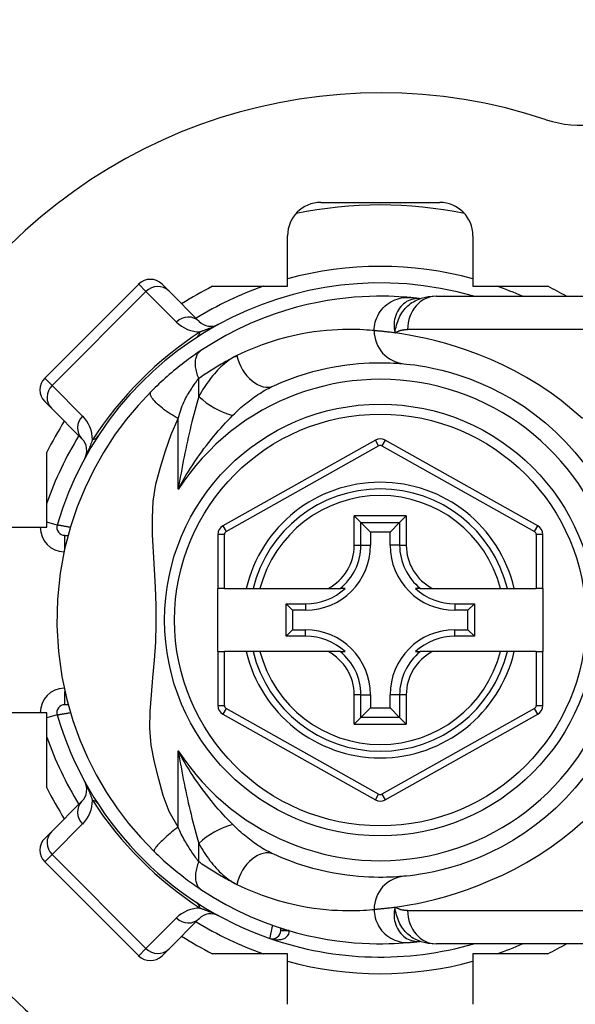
# Model space of a CAD drawing. Header units: inches. Extents: x 6 to 216, y 11 to 118.
# Tile 57 of 212: x 39.615 to 40.275, y 23.77 to 24.937. Entities that reach past the tile are written whole.
import ezdxf

# ---------------------------------------------------------------- set-up
doc = ezdxf.new("R2010")
doc.units = ezdxf.units.IN
doc.header["$MEASUREMENT"] = 0
doc.layers.add('Visible Edges(ANSI)', color=7, linetype='Continuous', lineweight=25)
doc.layers.add('Visible Tangent Edges(ANSI)', color=7, linetype='Continuous', lineweight=25)

msp = doc.modelspace()

# ---------------------------------------------------------------- linework, layer by layer
at = {"layer": 'Visible Edges(ANSI)'}
for p, q in [((39.9726, 24.7207), (40.1138, 24.7207)), ((39.9332, 24.6214), (39.9332, 24.6814)), ((40.1532, 24.6814), (40.1532, 24.6214)), ((39.7565, 24.6238), (39.6451, 24.5125)), ((39.7843, 24.6238), (39.7921, 24.616)), ((39.8442, 24.6214), (39.9332, 24.6214)), ((40.1532, 24.6214), (40.2422, 24.6214)), ((39.8283, 24.5798), (39.7921, 24.616)), ((40.1096, 24.6096), (40.3469, 24.6096)), ((40.0905, 24.6067), (40.0905, 24.6067)), ((39.6529, 24.4768), (39.6451, 24.4846)), ((39.6529, 24.4768), (39.6891, 24.4406)), ((40.0374, 24.439), (39.8564, 24.3374)), ((40.2302, 24.3374), (40.049, 24.439)), ((39.6475, 24.3357), (39.6475, 24.4248)), ((40.0124, 24.3491), (40.0202, 24.3412)), ((40.0202, 24.3412), (40.0316, 24.3298)), ((40.0662, 24.3412), (40.0548, 24.3298)), ((40.0662, 24.3412), (40.074, 24.3491)), ((39.5876, 24.3357), (39.6475, 24.3357)), ((40.0316, 24.3298), (40.0316, 24.3143)), ((40.0548, 24.3298), (40.0316, 24.3298)), ((40.0548, 24.3143), (40.0548, 24.3298)), ((39.6688, 24.3261), (39.6727, 24.3261)), ((39.8504, 24.3271), (39.8504, 24.2631)), ((40.2362, 24.2631), (40.2362, 24.3271)), ((39.8582, 24.2631), (39.8504, 24.2631)), ((39.8504, 24.1883), (39.8504, 24.2631)), ((39.8582, 24.2631), (39.8842, 24.2631)), ((39.8842, 24.2631), (39.8923, 24.2631)), ((39.8923, 24.2631), (39.9004, 24.2631)), ((39.9004, 24.2631), (39.9814, 24.2631)), ((39.9814, 24.2631), (39.9956, 24.2631)), ((40.0015, 24.2631), (39.9956, 24.2631)), ((40.0908, 24.2631), (40.0849, 24.2631)), ((40.0908, 24.2631), (40.105, 24.2631)), ((40.105, 24.2631), (40.186, 24.2631)), ((40.186, 24.2631), (40.1941, 24.2631)), ((40.1941, 24.2631), (40.2022, 24.2631)), ((40.2022, 24.2631), (40.2283, 24.2631)), ((40.2362, 24.2631), (40.2283, 24.2631)), ((40.2362, 24.2631), (40.2362, 24.1883)), ((39.9315, 24.2449), (39.9546, 24.2449)), ((39.9315, 24.2449), (39.9391, 24.2373)), ((39.9315, 24.2066), (39.9315, 24.2449)), ((39.9546, 24.2373), (39.9391, 24.2373)), ((39.9391, 24.2373), (39.9391, 24.2142)), ((40.1318, 24.2449), (40.1549, 24.2449)), ((40.1473, 24.2373), (40.1318, 24.2373)), ((40.1549, 24.2449), (40.1473, 24.2373)), ((40.1473, 24.2142), (40.1473, 24.2373)), ((40.1549, 24.2449), (40.1549, 24.2066)), ((39.9315, 24.2066), (39.9391, 24.2142)), ((39.9391, 24.2142), (39.9546, 24.2142)), ((40.1318, 24.2142), (40.1473, 24.2142)), ((40.1549, 24.2066), (40.1473, 24.2142)), ((39.9546, 24.2066), (39.9315, 24.2066)), ((40.1549, 24.2066), (40.1318, 24.2066)), ((39.8504, 24.1883), (39.8504, 24.1244)), ((39.8504, 24.1883), (39.8582, 24.1883)), ((39.8842, 24.1883), (39.8582, 24.1883)), ((39.8923, 24.1883), (39.8842, 24.1883)), ((39.9004, 24.1883), (39.8923, 24.1883)), ((39.9814, 24.1883), (39.9004, 24.1883)), ((39.9956, 24.1883), (39.9814, 24.1883)), ((39.9956, 24.1883), (40.0015, 24.1883)), ((40.0849, 24.1883), (40.0908, 24.1883)), ((40.105, 24.1883), (40.0908, 24.1883)), ((40.186, 24.1883), (40.105, 24.1883)), ((40.1941, 24.1883), (40.186, 24.1883)), ((40.2022, 24.1883), (40.1941, 24.1883)), ((40.2283, 24.1883), (40.2022, 24.1883)), ((40.2283, 24.1883), (40.2362, 24.1883)), ((40.2362, 24.1244), (40.2362, 24.1883)), ((40.0316, 24.1371), (40.0316, 24.1216)), ((40.0548, 24.1216), (40.0548, 24.1371)), ((39.6727, 24.1253), (39.6688, 24.1253)), ((40.0202, 24.1102), (40.0316, 24.1216)), ((40.0316, 24.1216), (40.0548, 24.1216)), ((40.0662, 24.1102), (40.0548, 24.1216)), ((39.6475, 24.1157), (39.5876, 24.1157)), ((39.6475, 24.0267), (39.6475, 24.1157)), ((39.8564, 24.1141), (40.0374, 24.0124)), ((40.0202, 24.1102), (40.0124, 24.1024)), ((40.049, 24.0124), (40.2302, 24.1141)), ((40.074, 24.1024), (40.0662, 24.1102)), ((39.6891, 24.0108), (39.6529, 23.9746)), ((39.6451, 23.9668), (39.6529, 23.9746)), ((39.6451, 23.939), (39.7565, 23.8276)), ((39.7921, 23.8354), (39.8283, 23.8717)), ((39.9251, 23.8576), (39.9251, 23.8605)), ((40.0905, 23.8448), (40.0905, 23.8448)), ((40.3469, 23.8419), (40.1096, 23.8419)), ((39.7921, 23.8354), (39.7843, 23.8276)), ((39.9332, 23.8301), (39.8442, 23.8301)), ((39.9332, 23.7701), (39.9332, 23.8301)), ((40.2422, 23.8301), (40.1532, 23.8301)), ((40.1532, 23.8301), (40.1532, 23.7701))]:
    msp.add_line(p, q, dxfattribs=at)
at = {"layer": 'Visible Edges(ANSI)', "flags": 128}
for points in [[(40.0785, 24.608), (40.0747, 24.6083), (40.0704, 24.6086), (40.0653, 24.609), (40.0596, 24.6092), (40.0533, 24.6095), (40.0464, 24.6096), (40.0388, 24.6096), (40.0305, 24.6094), (40.0217, 24.609), (40.0123, 24.6083), (40.0023, 24.6074), (39.9917, 24.6061), (39.9805, 24.6044), (39.9688, 24.6023), (39.9566, 24.5997), (39.9439, 24.5965), (39.9307, 24.5927), (39.9172, 24.5883), (39.9033, 24.5832), (39.889, 24.5773), (39.8745, 24.5705), (39.8598, 24.563), (39.8451, 24.5545), (39.8303, 24.5451)], [(40.1096, 24.6096), (40.1001, 24.6089), (40.0902, 24.6066)], [(40.0905, 24.6067), (40.0898, 24.6067), (40.0892, 24.6068), (40.0885, 24.6069), (40.0879, 24.607), (40.0873, 24.607), (40.0867, 24.6071), (40.0861, 24.6072), (40.0856, 24.6072), (40.085, 24.6073), (40.0845, 24.6074), (40.084, 24.6074), (40.0835, 24.6075), (40.083, 24.6075), (40.0825, 24.6076), (40.082, 24.6076), (40.0816, 24.6077), (40.0811, 24.6077), (40.0807, 24.6078), (40.0803, 24.6078), (40.0799, 24.6078), (40.0795, 24.6079), (40.0791, 24.6079), (40.0788, 24.6079), (40.0785, 24.608)], [(39.8303, 24.5451), (39.8279, 24.5435), (39.8255, 24.5419), (39.8231, 24.5402), (39.8206, 24.5385), (39.8181, 24.5367), (39.8156, 24.5349), (39.8131, 24.533), (39.8106, 24.5311), (39.808, 24.5291), (39.8055, 24.5271), (39.8029, 24.5251), (39.8004, 24.523), (39.7979, 24.521), (39.7953, 24.5188), (39.7928, 24.5167), (39.7904, 24.5146), (39.7879, 24.5124), (39.7855, 24.5102), (39.783, 24.508), (39.7806, 24.5057), (39.7783, 24.5035), (39.7759, 24.5012), (39.7736, 24.499), (39.7713, 24.4967)], [(39.9167, 24.5034), (39.9264, 24.5076), (39.9359, 24.5114), (39.9452, 24.5147), (39.9544, 24.5176), (39.9633, 24.5202), (39.9719, 24.5224), (39.9803, 24.5243), (39.9883, 24.5259), (39.9961, 24.5272), (40.0035, 24.5283), (40.0106, 24.5291), (40.0174, 24.5298), (40.0238, 24.5302), (40.0299, 24.5306), (40.0357, 24.5308), (40.0411, 24.5308), (40.0461, 24.5308), (40.0508, 24.5308), (40.0551, 24.5306), (40.0591, 24.5304), (40.0627, 24.5302), (40.0659, 24.53), (40.0688, 24.5298), (40.0712, 24.5296)], [(40.0712, 24.5296), (40.0745, 24.5292), (40.0788, 24.5288), (40.0843, 24.5281), (40.0908, 24.5271), (40.0984, 24.5258), (40.1069, 24.5241), (40.1164, 24.522), (40.1267, 24.5192), (40.1378, 24.5158), (40.1496, 24.5116), (40.1619, 24.5067), (40.1746, 24.501), (40.1876, 24.4944), (40.2007, 24.487), (40.2138, 24.4787), (40.2266, 24.4695), (40.2392, 24.4595), (40.2514, 24.4486), (40.2631, 24.437), (40.2743, 24.4247), (40.2849, 24.4118)], [(39.7713, 24.4967), (39.7558, 24.4802), (39.7416, 24.4633), (39.7279, 24.4447), (39.7147, 24.4244), (39.7031, 24.4037), (39.6928, 24.3825), (39.6836, 24.3601), (39.6755, 24.336), (39.6686, 24.3097), (39.6634, 24.2811), (39.6601, 24.2505), (39.6594, 24.2193), (39.6612, 24.1883), (39.6653, 24.1586), (39.6711, 24.1314), (39.6783, 24.1066), (39.6865, 24.0838), (39.6957, 24.0626), (39.7062, 24.042), (39.7182, 24.0214), (39.7313, 24.002), (39.7446, 23.9844), (39.7589, 23.9678), (39.775, 23.9511)], [(40.285, 24.0396), (40.2744, 24.0266), (40.2632, 24.0143), (40.2515, 24.0028), (40.2392, 23.9919), (40.2266, 23.9819), (40.2137, 23.9727), (40.2006, 23.9644), (40.1874, 23.957), (40.1744, 23.9504), (40.1617, 23.9447), (40.1494, 23.9397), (40.1376, 23.9356), (40.1265, 23.9322), (40.1162, 23.9294), (40.1068, 23.9272), (40.0984, 23.9255), (40.0908, 23.9242), (40.0843, 23.9233), (40.0788, 23.9226), (40.0745, 23.9222), (40.0712, 23.9219)], [(39.775, 23.9511), (39.7772, 23.9489), (39.7795, 23.9468), (39.7818, 23.9447), (39.7841, 23.9426), (39.7864, 23.9404), (39.7887, 23.9384), (39.7911, 23.9363), (39.7934, 23.9343), (39.7958, 23.9322), (39.7981, 23.9303), (39.8005, 23.9283), (39.8029, 23.9264), (39.8052, 23.9246), (39.8076, 23.9227), (39.8099, 23.9209), (39.8122, 23.9191), (39.8145, 23.9174), (39.8168, 23.9157), (39.8191, 23.9141), (39.8214, 23.9124), (39.8237, 23.9108), (39.8259, 23.9093), (39.8281, 23.9078), (39.8303, 23.9063)], [(40.0712, 23.9219), (40.0688, 23.9217), (40.0659, 23.9215), (40.0627, 23.9212), (40.0591, 23.921), (40.0551, 23.9208), (40.0508, 23.9207), (40.0461, 23.9206), (40.041, 23.9206), (40.0356, 23.9207), (40.0298, 23.9209), (40.0237, 23.9212), (40.0173, 23.9217), (40.0105, 23.9224), (40.0034, 23.9232), (39.996, 23.9243), (39.9882, 23.9256), (39.9802, 23.9272), (39.9718, 23.9291), (39.9631, 23.9313), (39.9542, 23.9339), (39.9451, 23.9368), (39.9358, 23.9401), (39.9264, 23.9439), (39.9167, 23.9481)], [(39.8303, 23.9063), (39.845, 23.897), (39.8598, 23.8885), (39.8745, 23.8809), (39.889, 23.8742), (39.9033, 23.8683), (39.9172, 23.8631), (39.9307, 23.8587), (39.9439, 23.8549), (39.9566, 23.8518), (39.9688, 23.8492), (39.9805, 23.847), (39.9917, 23.8453), (40.0023, 23.8441), (40.0123, 23.8431), (40.0217, 23.8425), (40.0305, 23.8421), (40.0388, 23.8419), (40.0464, 23.8419), (40.0533, 23.842), (40.0596, 23.8422), (40.0653, 23.8425), (40.0704, 23.8428), (40.0747, 23.8432), (40.0785, 23.8435)], [(40.0785, 23.8435), (40.0788, 23.8435), (40.0791, 23.8436), (40.0795, 23.8436), (40.0799, 23.8436), (40.0803, 23.8437), (40.0807, 23.8437), (40.0811, 23.8438), (40.0816, 23.8438), (40.082, 23.8438), (40.0825, 23.8439), (40.083, 23.8439), (40.0835, 23.844), (40.084, 23.844), (40.0845, 23.8441), (40.085, 23.8442), (40.0856, 23.8442), (40.0861, 23.8443), (40.0867, 23.8443), (40.0873, 23.8444), (40.0879, 23.8445), (40.0885, 23.8446), (40.0892, 23.8446), (40.0898, 23.8447), (40.0905, 23.8448)], [(40.0902, 23.8449), (40.1001, 23.8426), (40.1096, 23.8419)]]:
    msp.add_lwpolyline(points, dxfattribs=at)
at = {"layer": 'Visible Edges(ANSI)'}
msp.add_circle((40.0432, 24.2257), 0.2559, dxfattribs=at)
for centre, radius, start, end in [((40.2797, 24.9375), 0.125, 251.6191, 0), ((40.0432, 24.2257), 0.625, 71.6191, 288.3809), ((39.9726, 24.6814), 0.0394, 90, 180), ((40.0432, 24.2257), 0.4921, 78.2772, 101.7228), ((40.1138, 24.6814), 0.0394, 0, 90), ((40.0432, 24.2257), 0.3996, 73.8612, 163.6482), ((39.7704, 24.6099), 0.0197, 45, 135), ((40.0432, 24.2257), 0.4429, 116.7049, 122.1604), ((40.0432, 24.2257), 0.4429, 60.0736, 63.2951), ((39.8422, 24.5937), 0.0197, 225, 298.6389), ((39.659, 24.4986), 0.0197, 135, 225), ((40.0432, 24.2257), 0.4429, 147.8396, 153.2951), ((39.6752, 24.4267), 0.0197, 331.3611, 45), ((40.0432, 24.4287), 0.0118, 60.7088, 119.3132), ((40.0432, 24.2257), 0.1555, 13.9164, 166.0836), ((39.6688, 24.3356), 0.00945, 163.6482, 270), ((39.8622, 24.3271), 0.0118, 119.3132, 180), ((40.2244, 24.3271), 0.0118, 0, 60.7088), ((39.9546, 24.3143), 0.077, 270, 0), ((40.1318, 24.3143), 0.077, 180, 270), ((39.9546, 24.3143), 0.0694, 270, 312.5174), ((40.1318, 24.3143), 0.0694, 227.4826, 270), ((39.9546, 24.1371), 0.077, 0, 90), ((40.1318, 24.1371), 0.077, 90, 180), ((39.9546, 24.1371), 0.0694, 47.4826, 90), ((40.1318, 24.1371), 0.0694, 90, 132.5174), ((40.0432, 24.2257), 0.1555, 193.9164, 346.0836), ((39.6688, 24.1159), 0.00945, 90, 196.3518), ((39.8622, 24.1244), 0.0118, 180, 240.6868), ((40.2244, 24.1244), 0.0118, 299.2912, 0), ((40.0432, 24.2257), 0.3996, 196.3518, 250.8354), ((40.0432, 24.2257), 0.4429, 206.7049, 212.1604), ((39.6752, 24.0248), 0.0197, 315, 28.6389), ((40.0432, 24.0227), 0.0118, 240.6868, 299.2912), ((39.659, 23.9529), 0.0197, 135, 225), ((39.8422, 23.8577), 0.0197, 61.3611, 135), ((40.0432, 24.2257), 0.4429, 237.8396, 243.2951), ((39.9152, 23.8576), 0.00984, 250.8354, 0), ((40.0432, 24.2257), 0.3996, 250.8354, 286.1388), ((40.0432, 24.2257), 0.4429, 296.7049, 299.9264), ((39.7704, 23.8416), 0.0197, 225, 315)]:
    msp.add_arc(centre, radius, start, end, dxfattribs=at)
at = {"layer": 'Visible Tangent Edges(ANSI)'}
for p, q in [((39.7651, 24.6151), (39.7565, 24.6238)), ((39.6538, 24.5038), (39.7651, 24.6151)), ((39.7651, 24.6151), (39.8013, 24.5789)), ((40.3469, 24.5702), (40.0757, 24.5702)), ((39.6451, 24.5125), (39.6538, 24.5038)), ((39.69, 24.4676), (39.6538, 24.5038)), ((39.8278, 24.4907), (39.8278, 24.5124)), ((39.8035, 24.3807), (39.8035, 24.4646)), ((40.0413, 24.4322), (40.0374, 24.439)), ((40.049, 24.439), (40.0451, 24.4322)), ((39.8603, 24.3305), (40.0413, 24.4322)), ((40.0451, 24.4322), (40.2263, 24.3305)), ((39.6598, 24.3382), (39.6475, 24.3418)), ((40.0124, 24.3143), (40.0124, 24.3491)), ((40.074, 24.3491), (40.0124, 24.3491)), ((40.0202, 24.3143), (40.0202, 24.3412)), ((40.0202, 24.3412), (40.0662, 24.3412)), ((40.0662, 24.3412), (40.0662, 24.3143)), ((40.074, 24.3491), (40.074, 24.3143)), ((39.8564, 24.3374), (39.8603, 24.3305)), ((40.2263, 24.3305), (40.2302, 24.3374)), ((39.6688, 24.3105), (39.6688, 24.3261)), ((39.8582, 24.3271), (39.8504, 24.3271)), ((39.8582, 24.2631), (39.8582, 24.3271)), ((40.2362, 24.3271), (40.2283, 24.3271)), ((40.2283, 24.3271), (40.2283, 24.2631)), ((40.0124, 24.3143), (40.0202, 24.3143)), ((40.0202, 24.3143), (40.0316, 24.3143)), ((40.0662, 24.3143), (40.0548, 24.3143)), ((40.0662, 24.3143), (40.074, 24.3143)), ((39.9546, 24.2449), (39.9546, 24.2373)), ((40.1318, 24.2449), (40.1318, 24.2373)), ((39.9546, 24.2066), (39.9546, 24.2142)), ((40.1318, 24.2066), (40.1318, 24.2142)), ((39.8582, 24.1244), (39.8582, 24.1883)), ((40.2283, 24.1883), (40.2283, 24.1244)), ((39.6688, 24.1253), (39.6688, 24.1409)), ((40.0124, 24.1024), (40.0124, 24.1371)), ((40.0202, 24.1371), (40.0124, 24.1371)), ((40.0202, 24.1102), (40.0202, 24.1371)), ((40.0202, 24.1371), (40.0316, 24.1371)), ((40.0662, 24.1371), (40.0548, 24.1371)), ((40.074, 24.1371), (40.0662, 24.1371)), ((40.0662, 24.1371), (40.0662, 24.1102)), ((40.074, 24.1371), (40.074, 24.1024)), ((39.8504, 24.1244), (39.8582, 24.1244)), ((39.8603, 24.1209), (39.8564, 24.1141)), ((40.0413, 24.0193), (39.8603, 24.1209)), ((40.2263, 24.1209), (40.0451, 24.0193)), ((40.2302, 24.1141), (40.2263, 24.1209)), ((40.2283, 24.1244), (40.2362, 24.1244)), ((39.6598, 24.1132), (39.6475, 24.1096)), ((40.0662, 24.1102), (40.0202, 24.1102)), ((40.0124, 24.1024), (40.074, 24.1024)), ((39.8035, 23.9803), (39.8035, 24.0708)), ((40.0374, 24.0124), (40.0413, 24.0193)), ((40.0451, 24.0193), (40.049, 24.0124)), ((39.6538, 23.9477), (39.69, 23.9839)), ((39.8278, 23.9391), (39.8278, 23.9608)), ((39.6538, 23.9477), (39.6451, 23.939)), ((39.7651, 23.8363), (39.6538, 23.9477)), ((40.0757, 23.8812), (40.3469, 23.8812)), ((39.8013, 23.8725), (39.7651, 23.8363)), ((39.9251, 23.8576), (39.9346, 23.8576)), ((39.9349, 23.8575), (39.9251, 23.8575)), ((39.7565, 23.8276), (39.7651, 23.8363))]:
    msp.add_line(p, q, dxfattribs=at)
at = {"layer": 'Visible Tangent Edges(ANSI)', "flags": 128}
for points in [[(40.036, 24.5688), (40.0361, 24.5712), (40.0363, 24.5737), (40.0367, 24.5763), (40.0373, 24.5788), (40.0381, 24.5814), (40.039, 24.584), (40.0402, 24.5865), (40.0415, 24.589), (40.0431, 24.5914), (40.0448, 24.5936), (40.0467, 24.5958), (40.0487, 24.5978), (40.0509, 24.5997), (40.0532, 24.6014), (40.0556, 24.6029), (40.0581, 24.6042), (40.0606, 24.6054), (40.0632, 24.6063), (40.0658, 24.607), (40.0684, 24.6076), (40.071, 24.6079), (40.0735, 24.6081), (40.076, 24.6081), (40.0785, 24.608)], [(40.0892, 24.6068), (40.087, 24.6068), (40.0848, 24.6066), (40.0826, 24.6063), (40.0805, 24.6058), (40.0784, 24.6051), (40.0764, 24.6042), (40.0744, 24.6032), (40.0726, 24.6019), (40.0708, 24.6006), (40.0691, 24.599), (40.0675, 24.5973), (40.066, 24.5955), (40.0647, 24.5935), (40.0635, 24.5914), (40.0624, 24.5892), (40.0615, 24.5869), (40.0608, 24.5845), (40.0602, 24.5821), (40.0598, 24.5795), (40.0596, 24.5769), (40.0596, 24.5742), (40.0597, 24.5715), (40.0601, 24.5688), (40.0607, 24.5661)], [(40.0607, 24.5661), (40.061, 24.5685), (40.0614, 24.5708), (40.0619, 24.5731), (40.0625, 24.5754), (40.0632, 24.5776), (40.0639, 24.5797), (40.0647, 24.5819), (40.0656, 24.5839), (40.0666, 24.5859), (40.0677, 24.5879), (40.0688, 24.5898), (40.0701, 24.5916), (40.0714, 24.5933), (40.0728, 24.595), (40.0743, 24.5966), (40.0758, 24.5981), (40.0774, 24.5995), (40.0791, 24.6008), (40.0808, 24.602), (40.0826, 24.6031), (40.0845, 24.6042), (40.0863, 24.6051), (40.0883, 24.6059), (40.0902, 24.6066)], [(40.0905, 24.6067), (40.0904, 24.6067), (40.0904, 24.6067), (40.0903, 24.6067), (40.0903, 24.6067), (40.0903, 24.6067), (40.0902, 24.6067), (40.0902, 24.6067), (40.0901, 24.6067), (40.0901, 24.6067), (40.09, 24.6067), (40.09, 24.6067), (40.0899, 24.6067), (40.0899, 24.6067), (40.0898, 24.6067), (40.0898, 24.6067), (40.0897, 24.6067), (40.0897, 24.6067), (40.0896, 24.6067), (40.0895, 24.6067), (40.0895, 24.6067), (40.0894, 24.6068), (40.0893, 24.6068), (40.0892, 24.6068), (40.0892, 24.6068)], [(39.8517, 24.5764), (39.8499, 24.5755), (39.8487, 24.5749), (39.8475, 24.5744), (39.8465, 24.5739), (39.8455, 24.5735), (39.8445, 24.5731), (39.8435, 24.5727), (39.8426, 24.5723), (39.8417, 24.5719), (39.8408, 24.5715), (39.8399, 24.5712), (39.8391, 24.5708), (39.8382, 24.5705), (39.8374, 24.5702), (39.8366, 24.5699), (39.8358, 24.5696), (39.835, 24.5693), (39.8342, 24.569), (39.8334, 24.5687), (39.8326, 24.5684), (39.8319, 24.5682), (39.8311, 24.5679), (39.8304, 24.5677), (39.8296, 24.5674)], [(40.036, 24.5688), (40.0334, 24.569), (40.0304, 24.5693), (40.027, 24.5695), (40.0232, 24.5698), (40.019, 24.57), (40.0144, 24.5701), (40.0095, 24.5702), (40.0042, 24.5702), (39.9985, 24.5701), (39.9924, 24.5699), (39.986, 24.5695), (39.9792, 24.569), (39.972, 24.5683), (39.9645, 24.5673), (39.9567, 24.5661), (39.9485, 24.5646), (39.94, 24.5628), (39.9312, 24.5607), (39.922, 24.5582), (39.9127, 24.5553), (39.903, 24.552), (39.8932, 24.5482), (39.8831, 24.544), (39.873, 24.5392)], [(40.0607, 24.5661), (40.0592, 24.5663), (40.0578, 24.5665), (40.0564, 24.5666), (40.055, 24.5668), (40.0537, 24.567), (40.0524, 24.5671), (40.0512, 24.5673), (40.05, 24.5674), (40.0488, 24.5675), (40.0477, 24.5677), (40.0466, 24.5678), (40.0456, 24.5679), (40.0445, 24.568), (40.0436, 24.5681), (40.0426, 24.5682), (40.0417, 24.5683), (40.0409, 24.5683), (40.0401, 24.5684), (40.0393, 24.5685), (40.0385, 24.5685), (40.0378, 24.5686), (40.0372, 24.5687), (40.0366, 24.5687), (40.036, 24.5688)], [(40.0607, 24.5661), (40.0612, 24.5664), (40.0618, 24.5668), (40.0623, 24.5671), (40.0629, 24.5674), (40.0635, 24.5676), (40.0641, 24.5679), (40.0647, 24.5682), (40.0653, 24.5684), (40.0659, 24.5686), (40.0665, 24.5688), (40.0671, 24.569), (40.0678, 24.5692), (40.0684, 24.5694), (40.069, 24.5695), (40.0697, 24.5697), (40.0703, 24.5698), (40.071, 24.5699), (40.0717, 24.57), (40.0723, 24.57), (40.073, 24.5701), (40.0737, 24.5702), (40.0744, 24.5702), (40.075, 24.5702), (40.0757, 24.5702)], [(40.2833, 24.4645), (40.2707, 24.4755), (40.2577, 24.4859), (40.2443, 24.4957), (40.2305, 24.5049), (40.2166, 24.5133), (40.2024, 24.521), (40.1883, 24.5281), (40.1743, 24.5344), (40.1604, 24.5401), (40.1469, 24.5452), (40.1338, 24.5496), (40.1211, 24.5534), (40.1091, 24.5567), (40.0978, 24.5594), (40.0872, 24.5616), (40.0775, 24.5634), (40.0687, 24.5649), (40.0607, 24.5661)], [(39.8278, 24.5124), (39.8271, 24.514), (39.8265, 24.5157), (39.826, 24.5174), (39.8255, 24.5192), (39.825, 24.5209), (39.8246, 24.5226), (39.8243, 24.5243), (39.8241, 24.526), (39.824, 24.5276), (39.8239, 24.5292), (39.8239, 24.5308), (39.8239, 24.5323), (39.8241, 24.5338), (39.8243, 24.5352), (39.8246, 24.5366), (39.825, 24.5378), (39.8254, 24.539), (39.826, 24.5402), (39.8265, 24.5412), (39.8272, 24.5422), (39.8279, 24.543), (39.8286, 24.5438), (39.8294, 24.5445), (39.8303, 24.5451)], [(39.8278, 24.5124), (39.8297, 24.5137), (39.8316, 24.515), (39.8335, 24.5163), (39.8354, 24.5176), (39.8373, 24.5189), (39.8392, 24.5201), (39.8411, 24.5213), (39.8429, 24.5225), (39.8448, 24.5237), (39.8467, 24.5249), (39.8486, 24.526), (39.8505, 24.5271), (39.8524, 24.5283), (39.8543, 24.5293), (39.8562, 24.5304), (39.858, 24.5315), (39.8599, 24.5325), (39.8618, 24.5335), (39.8637, 24.5345), (39.8655, 24.5355), (39.8674, 24.5365), (39.8692, 24.5374), (39.8711, 24.5383), (39.873, 24.5392)], [(39.873, 24.5392), (39.8708, 24.5381), (39.8687, 24.5369), (39.8665, 24.5356), (39.8644, 24.5342), (39.8623, 24.5327), (39.8602, 24.5311), (39.8582, 24.5294), (39.8561, 24.5276), (39.8541, 24.5258), (39.8522, 24.5239), (39.8502, 24.5219), (39.8483, 24.5199), (39.8464, 24.5177), (39.8446, 24.5156), (39.8427, 24.5133), (39.8409, 24.511), (39.8392, 24.5087), (39.8374, 24.5062), (39.8357, 24.5038), (39.8341, 24.5013), (39.8324, 24.4987), (39.8309, 24.4961), (39.8293, 24.4934), (39.8278, 24.4907)], [(39.8035, 24.4646), (39.8042, 24.4672), (39.8049, 24.4697), (39.8057, 24.4723), (39.8065, 24.4747), (39.8073, 24.4772), (39.8082, 24.4795), (39.8092, 24.4819), (39.8102, 24.4841), (39.8112, 24.4863), (39.8122, 24.4885), (39.8133, 24.4905), (39.8144, 24.4925), (39.8155, 24.4944), (39.8167, 24.4962), (39.8178, 24.498), (39.819, 24.4998), (39.8201, 24.5015), (39.8212, 24.5031), (39.8224, 24.5048), (39.8235, 24.5064), (39.8246, 24.5079), (39.8257, 24.5095), (39.8267, 24.5109), (39.8278, 24.5124)], [(39.8682, 24.4684), (39.8701, 24.4703), (39.872, 24.4721), (39.8739, 24.4739), (39.8759, 24.4757), (39.8779, 24.4775), (39.8799, 24.4792), (39.8818, 24.4809), (39.8838, 24.4825), (39.8859, 24.4841), (39.8879, 24.4857), (39.8899, 24.4872), (39.8919, 24.4887), (39.894, 24.4902), (39.896, 24.4916), (39.8981, 24.493), (39.9002, 24.4943), (39.9022, 24.4956), (39.9043, 24.4969), (39.9064, 24.4981), (39.9085, 24.4993), (39.9105, 24.5004), (39.9126, 24.5014), (39.9147, 24.5024), (39.9167, 24.5034)], [(39.8035, 24.4646), (39.8011, 24.4659), (39.7987, 24.4673), (39.7963, 24.4688), (39.7939, 24.4703), (39.7915, 24.4719), (39.7892, 24.4735), (39.7869, 24.4751), (39.7847, 24.4768), (39.7826, 24.4785), (39.7807, 24.4801), (39.7788, 24.4818), (39.7771, 24.4834), (39.7756, 24.485), (39.7743, 24.4865), (39.7732, 24.4879), (39.7722, 24.4893), (39.7715, 24.4906), (39.7709, 24.4917), (39.7706, 24.4928), (39.7704, 24.4938), (39.7704, 24.4947), (39.7705, 24.4955), (39.7709, 24.4961), (39.7713, 24.4967)], [(39.8278, 24.4907), (39.8266, 24.4866), (39.8254, 24.4824), (39.8242, 24.4781), (39.8231, 24.4737), (39.8219, 24.4694), (39.8208, 24.4649), (39.8197, 24.4605), (39.8185, 24.456), (39.8175, 24.4514), (39.8164, 24.4469), (39.8153, 24.4423), (39.8143, 24.4377), (39.8133, 24.433), (39.8123, 24.4284), (39.8113, 24.4237), (39.8104, 24.419), (39.8094, 24.4143), (39.8085, 24.4095), (39.8076, 24.4047), (39.8068, 24.4), (39.8059, 24.3952), (39.8051, 24.3904), (39.8043, 24.3855), (39.8035, 24.3807)], [(39.8035, 24.3807), (39.8058, 24.385), (39.8082, 24.3893), (39.8106, 24.3935), (39.813, 24.3977), (39.8155, 24.4018), (39.8181, 24.4059), (39.8207, 24.4099), (39.8233, 24.4138), (39.8259, 24.4177), (39.8286, 24.4215), (39.8313, 24.4253), (39.834, 24.429), (39.8368, 24.4326), (39.8396, 24.4362), (39.8424, 24.4397), (39.8452, 24.4432), (39.8481, 24.4466), (39.8509, 24.4499), (39.8538, 24.4532), (39.8567, 24.4564), (39.8596, 24.4595), (39.8625, 24.4625), (39.8653, 24.4655), (39.8682, 24.4684)], [(39.8035, 23.9803), (39.7927, 23.9985), (39.7857, 24.0175), (39.7805, 24.0372), (39.7754, 24.0573), (39.7713, 24.0775), (39.7699, 24.0974), (39.7702, 24.1171), (39.7716, 24.137), (39.7734, 24.1573), (39.7753, 24.1781), (39.7767, 24.1996), (39.7774, 24.2213), (39.7772, 24.2429), (39.7763, 24.2646), (39.7751, 24.2858), (39.7739, 24.3065), (39.7729, 24.3268), (39.7727, 24.3468), (39.7738, 24.3667), (39.7769, 24.3868), (39.7825, 24.4068), (39.7884, 24.4265), (39.7949, 24.4457), (39.8035, 24.4646)], [(39.7015, 24.4393), (39.7013, 24.4386), (39.701, 24.4378), (39.7008, 24.4371), (39.7005, 24.4363), (39.7002, 24.4355), (39.6999, 24.4348), (39.6997, 24.434), (39.6994, 24.4332), (39.6991, 24.4324), (39.6987, 24.4315), (39.6984, 24.4307), (39.6981, 24.4299), (39.6978, 24.429), (39.6974, 24.4281), (39.697, 24.4272), (39.6967, 24.4263), (39.6963, 24.4254), (39.6959, 24.4244), (39.6954, 24.4235), (39.695, 24.4224), (39.6945, 24.4214), (39.694, 24.4203), (39.6934, 24.419), (39.6925, 24.4173)], [(39.6754, 24.3356), (39.6744, 24.3357), (39.6734, 24.3359), (39.6724, 24.3361), (39.6714, 24.3363), (39.6705, 24.3364), (39.6695, 24.3366), (39.6686, 24.3367), (39.6677, 24.3369), (39.6668, 24.337), (39.666, 24.3372), (39.6652, 24.3373), (39.6645, 24.3374), (39.6638, 24.3376), (39.6631, 24.3377), (39.6625, 24.3378), (39.6619, 24.3379), (39.6614, 24.338), (39.661, 24.338), (39.6606, 24.3381), (39.6603, 24.3381), (39.6601, 24.3382), (39.6599, 24.3382), (39.6598, 24.3382), (39.6598, 24.3382)], [(39.6598, 24.1132), (39.6598, 24.1132), (39.6599, 24.1133), (39.6601, 24.1133), (39.6603, 24.1133), (39.6606, 24.1134), (39.661, 24.1134), (39.6614, 24.1135), (39.6619, 24.1136), (39.6625, 24.1137), (39.6631, 24.1138), (39.6637, 24.1139), (39.6645, 24.114), (39.6652, 24.1141), (39.666, 24.1143), (39.6668, 24.1144), (39.6677, 24.1146), (39.6686, 24.1147), (39.6695, 24.1149), (39.6705, 24.115), (39.6714, 24.1152), (39.6724, 24.1154), (39.6734, 24.1155), (39.6744, 24.1157), (39.6754, 24.1159)], [(39.8035, 24.0708), (39.8043, 24.0659), (39.8051, 24.0611), (39.8059, 24.0563), (39.8068, 24.0515), (39.8076, 24.0467), (39.8085, 24.0419), (39.8094, 24.0372), (39.8104, 24.0324), (39.8113, 24.0277), (39.8123, 24.023), (39.8133, 24.0184), (39.8143, 24.0137), (39.8154, 24.0091), (39.8164, 24.0045), (39.8175, 24), (39.8186, 23.9954), (39.8197, 23.9909), (39.8208, 23.9865), (39.8219, 23.9821), (39.8231, 23.9777), (39.8242, 23.9734), (39.8254, 23.9691), (39.8266, 23.9649), (39.8278, 23.9608)], [(39.8682, 23.9831), (39.8653, 23.986), (39.8625, 23.9889), (39.8596, 23.9919), (39.8567, 23.9951), (39.8539, 23.9982), (39.851, 24.0015), (39.8481, 24.0048), (39.8453, 24.0082), (39.8424, 24.0117), (39.8396, 24.0152), (39.8368, 24.0188), (39.8341, 24.0224), (39.8313, 24.0261), (39.8286, 24.0299), (39.8259, 24.0337), (39.8233, 24.0376), (39.8207, 24.0415), (39.8181, 24.0455), (39.8156, 24.0496), (39.813, 24.0537), (39.8106, 24.0579), (39.8082, 24.0621), (39.8058, 24.0664), (39.8035, 24.0708)], [(39.6925, 24.0342), (39.6934, 24.0325), (39.694, 24.0312), (39.6945, 24.0301), (39.695, 24.029), (39.6954, 24.028), (39.6959, 24.027), (39.6963, 24.0261), (39.6967, 24.0251), (39.697, 24.0242), (39.6974, 24.0233), (39.6978, 24.0225), (39.6981, 24.0216), (39.6984, 24.0208), (39.6987, 24.0199), (39.6991, 24.0191), (39.6994, 24.0183), (39.6997, 24.0175), (39.6999, 24.0167), (39.7002, 24.0159), (39.7005, 24.0152), (39.7008, 24.0144), (39.701, 24.0136), (39.7013, 24.0129), (39.7015, 24.0122)], [(39.8035, 23.9803), (39.8016, 23.9788), (39.7996, 23.9773), (39.7976, 23.9757), (39.7956, 23.9741), (39.7937, 23.9725), (39.7917, 23.9709), (39.7898, 23.9693), (39.788, 23.9676), (39.7862, 23.966), (39.7846, 23.9645), (39.783, 23.963), (39.7815, 23.9615), (39.7802, 23.9601), (39.779, 23.9588), (39.778, 23.9576), (39.777, 23.9564), (39.7763, 23.9554), (39.7757, 23.9545), (39.7752, 23.9536), (39.7749, 23.9529), (39.7748, 23.9523), (39.7747, 23.9518), (39.7748, 23.9514), (39.775, 23.9511)], [(39.8278, 23.9391), (39.8268, 23.9404), (39.8258, 23.9418), (39.8248, 23.9431), (39.8238, 23.9446), (39.8228, 23.946), (39.8218, 23.9475), (39.8207, 23.949), (39.8197, 23.9506), (39.8187, 23.9522), (39.8176, 23.9538), (39.8166, 23.9554), (39.8155, 23.9571), (39.8144, 23.9588), (39.8134, 23.9606), (39.8123, 23.9623), (39.8113, 23.9641), (39.8102, 23.966), (39.8092, 23.9678), (39.8081, 23.9697), (39.8071, 23.9717), (39.8061, 23.9738), (39.8052, 23.9759), (39.8043, 23.978), (39.8035, 23.9803)], [(39.9167, 23.9481), (39.9147, 23.949), (39.9126, 23.95), (39.9106, 23.9511), (39.9085, 23.9522), (39.9064, 23.9534), (39.9043, 23.9546), (39.9023, 23.9558), (39.9002, 23.9571), (39.8981, 23.9585), (39.8961, 23.9598), (39.894, 23.9612), (39.892, 23.9627), (39.8899, 23.9642), (39.8879, 23.9657), (39.8859, 23.9673), (39.8839, 23.9689), (39.8819, 23.9706), (39.8799, 23.9722), (39.8779, 23.974), (39.8759, 23.9757), (39.874, 23.9775), (39.872, 23.9793), (39.8701, 23.9812), (39.8682, 23.9831)], [(40.0607, 23.8854), (40.0686, 23.8865), (40.0775, 23.888), (40.0872, 23.8898), (40.0977, 23.8921), (40.109, 23.8948), (40.121, 23.898), (40.1336, 23.9018), (40.1468, 23.9062), (40.1603, 23.9113), (40.1742, 23.9171), (40.1883, 23.9234), (40.2024, 23.9305), (40.2166, 23.9382), (40.2306, 23.9466), (40.2443, 23.9557), (40.2578, 23.9655), (40.2709, 23.9759), (40.2835, 23.9869)], [(39.8278, 23.9608), (39.8293, 23.9581), (39.8309, 23.9554), (39.8325, 23.9528), (39.8341, 23.9502), (39.8358, 23.9476), (39.8375, 23.9452), (39.8392, 23.9428), (39.841, 23.9404), (39.8428, 23.9381), (39.8446, 23.9359), (39.8464, 23.9337), (39.8483, 23.9316), (39.8503, 23.9295), (39.8522, 23.9275), (39.8542, 23.9256), (39.8562, 23.9238), (39.8582, 23.922), (39.8602, 23.9204), (39.8623, 23.9188), (39.8644, 23.9173), (39.8665, 23.9159), (39.8687, 23.9145), (39.8708, 23.9133), (39.873, 23.9122)], [(39.8278, 23.9391), (39.8271, 23.9374), (39.8265, 23.9357), (39.826, 23.934), (39.8255, 23.9323), (39.825, 23.9306), (39.8246, 23.9289), (39.8243, 23.9272), (39.8241, 23.9255), (39.824, 23.9238), (39.8239, 23.9222), (39.8239, 23.9206), (39.8239, 23.9191), (39.8241, 23.9176), (39.8243, 23.9162), (39.8246, 23.9149), (39.825, 23.9136), (39.8254, 23.9124), (39.826, 23.9113), (39.8265, 23.9103), (39.8272, 23.9093), (39.8279, 23.9084), (39.8286, 23.9077), (39.8294, 23.907), (39.8303, 23.9063)], [(39.873, 23.9122), (39.8711, 23.9131), (39.8692, 23.9141), (39.8674, 23.915), (39.8655, 23.916), (39.8636, 23.917), (39.8618, 23.918), (39.8599, 23.919), (39.858, 23.92), (39.8561, 23.9211), (39.8543, 23.9221), (39.8524, 23.9232), (39.8505, 23.9243), (39.8486, 23.9255), (39.8467, 23.9266), (39.8448, 23.9278), (39.8429, 23.929), (39.841, 23.9302), (39.8391, 23.9314), (39.8373, 23.9326), (39.8354, 23.9339), (39.8335, 23.9351), (39.8316, 23.9364), (39.8297, 23.9378), (39.8278, 23.9391)], [(39.873, 23.9122), (39.8831, 23.9075), (39.8931, 23.9033), (39.9029, 23.8995), (39.9125, 23.8962), (39.9219, 23.8933), (39.931, 23.8908), (39.9399, 23.8887), (39.9484, 23.8869), (39.9566, 23.8854), (39.9644, 23.8842), (39.9719, 23.8832), (39.9791, 23.8825), (39.9859, 23.8819), (39.9923, 23.8816), (39.9984, 23.8813), (40.0041, 23.8813), (40.0094, 23.8813), (40.0144, 23.8813), (40.019, 23.8815), (40.0232, 23.8817), (40.027, 23.8819), (40.0304, 23.8822), (40.0334, 23.8825), (40.036, 23.8827)], [(40.036, 23.8827), (40.0366, 23.8827), (40.0372, 23.8828), (40.0378, 23.8829), (40.0386, 23.8829), (40.0393, 23.883), (40.0401, 23.883), (40.0409, 23.8831), (40.0418, 23.8832), (40.0427, 23.8833), (40.0436, 23.8834), (40.0446, 23.8835), (40.0456, 23.8836), (40.0466, 23.8837), (40.0477, 23.8838), (40.0489, 23.8839), (40.05, 23.884), (40.0512, 23.8842), (40.0525, 23.8843), (40.0537, 23.8845), (40.055, 23.8846), (40.0564, 23.8848), (40.0578, 23.885), (40.0592, 23.8852), (40.0607, 23.8854)], [(40.0607, 23.8854), (40.0601, 23.8826), (40.0597, 23.8799), (40.0596, 23.8772), (40.0596, 23.8746), (40.0598, 23.872), (40.0602, 23.8694), (40.0608, 23.8669), (40.0615, 23.8645), (40.0624, 23.8622), (40.0635, 23.86), (40.0647, 23.8579), (40.066, 23.856), (40.0675, 23.8541), (40.0691, 23.8524), (40.0708, 23.8509), (40.0726, 23.8495), (40.0744, 23.8483), (40.0764, 23.8473), (40.0784, 23.8464), (40.0805, 23.8457), (40.0826, 23.8452), (40.0848, 23.8448), (40.087, 23.8447), (40.0892, 23.8447)], [(40.0902, 23.8449), (40.0883, 23.8456), (40.0863, 23.8464), (40.0845, 23.8473), (40.0826, 23.8483), (40.0808, 23.8494), (40.0791, 23.8507), (40.0774, 23.852), (40.0758, 23.8534), (40.0743, 23.8549), (40.0728, 23.8565), (40.0714, 23.8581), (40.0701, 23.8599), (40.0688, 23.8617), (40.0677, 23.8636), (40.0666, 23.8655), (40.0656, 23.8675), (40.0647, 23.8696), (40.0639, 23.8717), (40.0632, 23.8739), (40.0625, 23.8761), (40.0619, 23.8783), (40.0614, 23.8806), (40.061, 23.883), (40.0607, 23.8854)], [(40.0757, 23.8812), (40.075, 23.8812), (40.0744, 23.8813), (40.0737, 23.8813), (40.073, 23.8814), (40.0723, 23.8814), (40.0717, 23.8815), (40.071, 23.8816), (40.0703, 23.8817), (40.0697, 23.8818), (40.069, 23.8819), (40.0684, 23.8821), (40.0678, 23.8822), (40.0671, 23.8824), (40.0665, 23.8826), (40.0659, 23.8828), (40.0653, 23.8831), (40.0647, 23.8833), (40.0641, 23.8835), (40.0635, 23.8838), (40.0629, 23.8841), (40.0623, 23.8844), (40.0618, 23.8847), (40.0612, 23.885), (40.0607, 23.8854)], [(39.8296, 23.8841), (39.8304, 23.8838), (39.8311, 23.8836), (39.8319, 23.8833), (39.8326, 23.883), (39.8334, 23.8828), (39.8342, 23.8825), (39.835, 23.8822), (39.8358, 23.8819), (39.8366, 23.8816), (39.8374, 23.8813), (39.8382, 23.881), (39.8391, 23.8806), (39.8399, 23.8803), (39.8408, 23.8799), (39.8417, 23.8796), (39.8426, 23.8792), (39.8435, 23.8788), (39.8445, 23.8784), (39.8455, 23.878), (39.8465, 23.8775), (39.8475, 23.877), (39.8487, 23.8765), (39.8499, 23.8759), (39.8517, 23.875)], [(40.036, 23.8827), (40.0361, 23.8802), (40.0363, 23.8777), (40.0367, 23.8752), (40.0373, 23.8726), (40.0381, 23.87), (40.039, 23.8675), (40.0402, 23.865), (40.0415, 23.8625), (40.0431, 23.8601), (40.0448, 23.8578), (40.0467, 23.8557), (40.0487, 23.8536), (40.0509, 23.8518), (40.0532, 23.8501), (40.0556, 23.8485), (40.0581, 23.8472), (40.0606, 23.8461), (40.0632, 23.8452), (40.0658, 23.8444), (40.0684, 23.8439), (40.071, 23.8435), (40.0735, 23.8434), (40.076, 23.8433), (40.0785, 23.8435)], [(39.9152, 23.8638), (39.915, 23.8628), (39.9148, 23.8619), (39.9146, 23.8609), (39.9144, 23.8599), (39.9142, 23.859), (39.914, 23.858), (39.9138, 23.8571), (39.9137, 23.8562), (39.9135, 23.8554), (39.9133, 23.8545), (39.9131, 23.8537), (39.913, 23.853), (39.9128, 23.8523), (39.9127, 23.8516), (39.9126, 23.851), (39.9125, 23.8505), (39.9124, 23.85), (39.9123, 23.8495), (39.9122, 23.8491), (39.9121, 23.8488), (39.9121, 23.8486), (39.912, 23.8484), (39.912, 23.8483), (39.912, 23.8483)], [(39.912, 23.8483), (39.9132, 23.8479), (39.9144, 23.8475), (39.9157, 23.8473), (39.9169, 23.847), (39.9182, 23.8469), (39.9194, 23.8467), (39.9207, 23.8467), (39.9219, 23.8467), (39.9232, 23.8468), (39.9244, 23.8469), (39.9256, 23.8471), (39.9268, 23.8474), (39.928, 23.8478), (39.9291, 23.8482), (39.9302, 23.8487), (39.9312, 23.8494), (39.9321, 23.8501), (39.9329, 23.8509), (39.9336, 23.8518), (39.9342, 23.8528), (39.9347, 23.8539), (39.9349, 23.855), (39.935, 23.8562), (39.9349, 23.8575)], [(40.0892, 23.8447), (40.0892, 23.8447), (40.0893, 23.8447), (40.0894, 23.8447), (40.0895, 23.8447), (40.0895, 23.8447), (40.0896, 23.8447), (40.0897, 23.8447), (40.0897, 23.8447), (40.0898, 23.8447), (40.0898, 23.8447), (40.0899, 23.8447), (40.0899, 23.8447), (40.09, 23.8447), (40.09, 23.8448), (40.0901, 23.8448), (40.0901, 23.8448), (40.0902, 23.8448), (40.0902, 23.8448), (40.0903, 23.8448), (40.0903, 23.8448), (40.0903, 23.8448), (40.0904, 23.8448), (40.0904, 23.8448), (40.0905, 23.8448)]]:
    msp.add_lwpolyline(points, dxfattribs=at)
at = {"layer": 'Visible Tangent Edges(ANSI)'}
msp.add_circle((40.0432, 24.2257), 0.2441, dxfattribs=at)
for centre, radius, start, end in [((40.0432, 24.2257), 0.4193, 74.7906, 105.2094), ((40.0432, 24.2257), 0.4193, 109.3241, 121.4236), ((40.0432, 24.2257), 0.4193, 66.2758, 70.6759), ((39.8292, 24.6068), 0.0394, 225, 270.6587), ((40.0693, 24.1996), 0.439, 123.0901, 146.9099), ((40.0432, 24.2257), 0.2854, 212.8812, 147.1188), ((39.6622, 24.4397), 0.0394, 359.3413, 45), ((40.0432, 24.2257), 0.4193, 148.5764, 160.6759), ((40.0432, 24.4287), 0.00394, 60.7088, 119.3132), ((40.0432, 24.2257), 0.1634, 13.2332, 166.7668), ((40.0432, 24.2257), 0.1476, 14.6748, 165.3252), ((39.6688, 24.3356), 0.0291, 179.6903, 268.2327), ((39.8622, 24.3271), 0.00394, 119.3132, 180), ((40.2244, 24.3271), 0.00394, 0, 60.7088), ((39.9546, 24.3143), 0.0577, 297.5852, 0), ((39.9546, 24.3143), 0.0656, 308.7097, 0), ((40.1318, 24.3143), 0.0656, 180, 231.2903), ((40.1318, 24.3143), 0.0577, 180, 242.4148), ((40.0432, 24.2257), 0.1634, 193.2332, 346.7668), ((40.0432, 24.2257), 0.1476, 194.6748, 345.3252), ((39.9546, 24.1371), 0.0577, 0, 62.4148), ((39.9546, 24.1371), 0.0656, 0, 51.2903), ((40.1318, 24.1371), 0.0656, 128.7097, 180), ((40.1318, 24.1371), 0.0577, 117.5852, 180), ((39.6688, 24.1159), 0.0291, 91.7673, 180.3097), ((39.8622, 24.1244), 0.00394, 180, 240.6868), ((40.2244, 24.1244), 0.00394, 299.2912, 0), ((40.0432, 24.2257), 0.4193, 199.3241, 211.4236), ((40.0432, 24.0227), 0.00394, 240.6868, 299.2912), ((39.6622, 24.0117), 0.0394, 315, 0.6587), ((40.0693, 24.2518), 0.439, 213.0901, 236.9099), ((39.8292, 23.8447), 0.0394, 89.3413, 135), ((40.0432, 24.2257), 0.4193, 238.5764, 250.6759), ((40.0432, 24.2257), 0.4193, 289.3241, 293.7242), ((40.0432, 24.2257), 0.4193, 254.7906, 285.2094)]:
    msp.add_arc(centre, radius, start, end, dxfattribs=at)
for centre, major_axis, ratio, start_param, end_param in [((39.7782, 24.6021), (0.0139, 0.0139), 0.937622, 0, 1.570796), ((40.1096, 24.5702), (0, 0.0394), 0.860915, 0, 1.570796), ((40.1032, 24.8031), (-0.0125, -0.1965), 0.394768, 6.26267, 6.279105), ((39.8144, 24.5659), (0.0139, 0.0139), 0.937622, 0, 1.570796), ((39.8035, 24.5935), (0.0215, -0.033), 0.48633, 0, 0.409204), ((40.0748, 24.5688), (-0.0036, -0.0392), 0.987056, 4.803178, 6.283185), ((39.9004, 24.5392), (0.0163, -0.0358), 0.663135, 4.419079, 6.283185), ((39.6668, 24.4907), (-0.0139, -0.0139), 0.937622, 4.712389, 6.283185), ((39.8521, 24.4907), (-0.034, 0.0199), 0.367954, 1.008544, 2.26339), ((39.703, 24.4545), (-0.0139, -0.0139), 0.937622, 4.712389, 6.283185), ((39.6754, 24.4654), (0.033, -0.0215), 0.48633, 5.873981, 6.283185), ((39.703, 23.9969), (-0.0139, 0.0139), 0.937622, 0, 1.570796), ((39.6754, 23.9861), (0.033, 0.0215), 0.48633, 0, 0.409204), ((39.8521, 23.9608), (-0.034, -0.0199), 0.367954, 4.019795, 5.274641), ((39.6668, 23.9607), (-0.0139, 0.0139), 0.937622, 0, 1.570796), ((39.9004, 23.9122), (0.0163, 0.0358), 0.663135, 0, 1.864107), ((40.0748, 23.8827), (-0.0036, 0.0392), 0.987056, 0, 1.480007), ((39.8035, 23.8579), (0.0215, 0.033), 0.48633, 5.873981, 6.283185), ((40.1096, 23.8812), (0, -0.0394), 0.860915, 4.712389, 6.283185), ((39.8144, 23.8856), (0.0139, -0.0139), 0.937622, 4.712389, 6.283185), ((40.1032, 23.6484), (-0.0125, 0.1965), 0.394768, 0.00408, 0.020515), ((39.7782, 23.8494), (0.0139, -0.0139), 0.937622, 4.712389, 6.283185)]:
    msp.add_ellipse(centre, major_axis=major_axis, ratio=ratio, start_param=start_param, end_param=end_param, dxfattribs=at)

doc.saveas('drawing.dxf')
